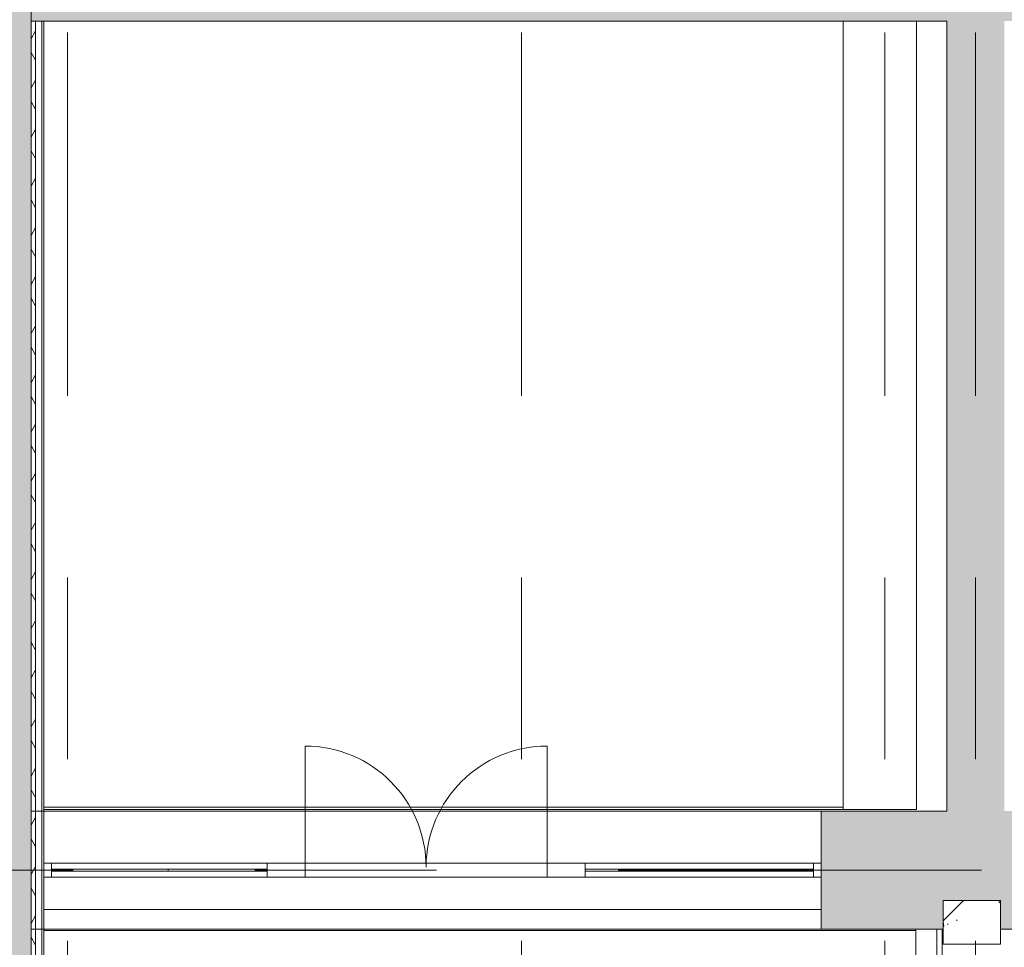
# Model space of a CAD drawing. Header units: millimetres. Extents: x -76482 to 3644, y -39128 to 75172.
# Tile 52 of 149: x -36705 to -30200, y -6120 to 9. Entities that reach past the tile are written whole.
import ezdxf

# ---------------------------------------------------------------- set-up
doc = ezdxf.new("R2010")
doc.units = ezdxf.units.MM
doc.linetypes.add('Center', pattern=[5999.999824, 2400.000015, -1199.999936, 1199.999936, -1199.999936])
doc.linetypes.add('Dash 1_32_', pattern=[317.5, 158.75, -158.75])
for name, color, linetype, lineweight, true_color in [('_Beyond_-1', 250, 'Continuous', 9, 0x333333), ('_Room Separation_', 7, 'Dash 1_32_', 9, 0xc0c0c0), ('Cut Pattern-1', 9, 'Continuous', 9, 0x808080), ('Floors-2', 250, 'Continuous', 9, 0x333333), ('Grids-3', 7, 'Center', 9, 0xaaaaaa), ('Structural Framing-3', 7, 'Continuous', 9, 0x7b7b7b), ('Structural Framing-4', 250, 'Continuous', 9, 0x333333), ('Walls-4', 250, 'Continuous', 9, 0x333333)]:
    doc.layers.add(name, color=color, linetype=linetype, lineweight=lineweight, true_color=true_color)
for name, color, linetype, lineweight in [('_Hidden Lines_', 7, 'Continuous', 9), ('Common Edges', 7, 'Continuous', 9), ('Curtain Panels', 7, 'Continuous', 9), ('Curtain Wall Mullions', 7, 'Continuous', 9), ('Curtain Wall Mullions-1', 7, 'Continuous', 18), ('Cut Pattern', 7, 'Continuous', 9), ('Doors', 7, 'Continuous', 9), ('Panel', 7, 'Continuous', 9), ('Plan Swing', 7, 'Continuous', 9), ('Structural Framing', 7, 'Continuous', 9), ('Walls', 7, 'Continuous', 9), ('Walls-2', 7, 'Continuous', 18)]:
    doc.layers.add(name, color=color, linetype=linetype, lineweight=lineweight)
pattern_1 = [(0, (0, 0), (281.25, 162.38), [187.5, -375]), (120, (0, 0), (-281.2502, 162.37964), [187.5, -375]), (60, (0, 0), (-0.0002, 324.75964), [0, -375, 187.5, 0])]

# ---------------------------------------------------------------- blocks, each defined once
blk = doc.blocks.new('Ukse ava_ kaar 1 - 5220x2360-2723003-2_ korruse plaan')
at = {"layer": '_Hidden Lines_'}
for p, q in [((-2610, 390), (2525.5, 390)), ((-2610, -390), (2610, -390))]:
    blk.add_line(p, q, dxfattribs=at)
blk = doc.blocks.new('2 korruse talad - 2 korruse talad-4217310-2_ korruse plaan')
at = {"layer": 'Structural Framing-3'}
blk.add_line((-31264.13039, 0), (-30780, 0), dxfattribs=at)
at = {"layer": 'Structural Framing-4'}
for p, q in [((-31264.13039, -5210), (-31264.13039, 0)), ((-30780, -5210), (-30780, 0)), ((-30780, -5210), (-31264.13039, -5210))]:
    blk.add_line(p, q, dxfattribs=at)
blk = doc.blocks.new('System Panel - VLS Klaas KAR_LAM 6_1_6-15891120-2_ korruse plaan')
at = {"layer": 'Curtain Panels'}
for p, q in [((385.25, 6.5), (-385.25, 6.5)), ((-385.25, 6.5), (-385.25, -6.5)), ((385.25, -6.5), (385.25, 6.5)), ((-385.25, -6.5), (385.25, -6.5))]:
    blk.add_line(p, q, dxfattribs=at)
blk = doc.blocks.new('System Panel - VLS Klaas KAR_LAM 6_1_6-15891121-2_ korruse plaan')
at = {"layer": 'Curtain Panels'}
for p, q in [((327.5, 6.5), (-327.5, 6.5)), ((-327.5, 6.5), (-327.5, -6.5)), ((327.5, -6.5), (327.5, 6.5)), ((-327.5, -6.5), (327.5, -6.5))]:
    blk.add_line(p, q, dxfattribs=at)
blk = doc.blocks.new('VLS Klaasseina KVTD uks - uus  MKU-15 eeskujul - 900x2100 2-13249508-2_ korruse plaan')
at = {"layer": 'Panel'}
blk.add_line((400, -46), (400, -820), dxfattribs=at)
at = {"layer": 'Plan Swing'}
blk.add_arc((400, -20), 800, 180, 270, dxfattribs=at)
blk = doc.blocks.new('System Panel - VLS Klaas KAR_LAM 6_1_6-15891122-2_ korruse plaan')
at = {"layer": 'Curtain Panels'}
for p, q in [((327.5, 6.5), (-327.5, 6.5)), ((-327.5, 6.5), (-327.5, -6.5)), ((327.5, -6.5), (327.5, 6.5)), ((-327.5, -6.5), (327.5, -6.5))]:
    blk.add_line(p, q, dxfattribs=at)
blk = doc.blocks.new('System Panel - VLS Klaas KAR_LAM 6_1_6-15891123-2_ korruse plaan')
at = {"layer": 'Curtain Panels'}
for p, q in [((427.5, 6.5), (-427.5, 6.5)), ((-427.5, 6.5), (-427.5, -6.5)), ((427.5, -6.5), (427.5, 6.5)), ((-427.5, -6.5), (427.5, -6.5))]:
    blk.add_line(p, q, dxfattribs=at)
blk = doc.blocks.new('Rectangular Mullion - 50mm x 92mm-15891111-2_ korruse plaan')
at = {"layer": 'Curtain Wall Mullions'}
for p, q in [((-35725, -5564), (-36495.5, -5564)), ((-35725, -5656), (-36495.5, -5656))]:
    blk.add_line(p, q, dxfattribs=at)
blk = doc.blocks.new('Rectangular Mullion - 50mm x 92mm-7597858-2_ korruse plaan')
at = {"layer": 'Curtain Wall Mullions'}
for p, q in [((-35070, -5564), (-35725, -5564)), ((-35070, -5656), (-35725, -5656))]:
    blk.add_line(p, q, dxfattribs=at)
blk = doc.blocks.new('Rectangular Mullion - 50mm x 92mm-7597859-2_ korruse plaan')
at = {"layer": 'Curtain Wall Mullions'}
for p, q in [((-34020, -5564), (-34820, -5564)), ((-34020, -5656), (-34820, -5656))]:
    blk.add_line(p, q, dxfattribs=at)
blk = doc.blocks.new('Rectangular Mullion - 50mm x 92mm-7597860-2_ korruse plaan')
at = {"layer": 'Curtain Wall Mullions'}
for p, q in [((-32315, -5564), (-32970, -5564)), ((-32315, -5656), (-32970, -5656))]:
    blk.add_line(p, q, dxfattribs=at)
blk = doc.blocks.new('Rectangular Mullion - 50mm x 92mm-6659228-2_ korruse plaan')
at = {"layer": 'Curtain Wall Mullions'}
for p, q in [((-31460, -5564), (-32315, -5564)), ((-31460, -5656), (-32315, -5656))]:
    blk.add_line(p, q, dxfattribs=at)
blk = doc.blocks.new('Rectangular Mullion - 50mm x 92mm-6659274-2_ korruse plaan')
at = {"layer": 'Curtain Wall Mullions-1'}
for p, q in [((-50, 46), (0, 46)), ((-50, -46), (-50, 46)), ((0, 46), (0, -46)), ((0, -46), (-50, -46))]:
    blk.add_line(p, q, dxfattribs=at)
blk = doc.blocks.new('VLS Klaasseina KVTD uks - uus  MKU-15 eeskujul - 900x2100 2-13249509-2_ korruse plaan')
at = {"layer": 'Panel'}
blk.add_line((400, 46), (400, 820), dxfattribs=at)
at = {"layer": 'Plan Swing'}
blk.add_arc((400, 20), 800, 90, 180, dxfattribs=at)
blk = doc.blocks.new('Rectangular Mullion - 50mm x 92mm-7597861-2_ korruse plaan')
at = {"layer": 'Curtain Wall Mullions'}
for p, q in [((-33220, -5564), (-34020, -5564)), ((-33220, -5656), (-34020, -5656))]:
    blk.add_line(p, q, dxfattribs=at)
blk = doc.blocks.new('Rectangular Mullion - 250mm x 92mm VASAK-13878508-2_ korruse plaan')
at = {"layer": 'Curtain Wall Mullions-1'}
for p, q in [((-225, 46), (25, 46)), ((-225, -46), (-225, 46)), ((25, 46), (25, -46)), ((25, -46), (-225, -46))]:
    blk.add_line(p, q, dxfattribs=at)
blk = doc.blocks.new('Rectangular Mullion - 250mm x 92mm PAREM-13877083-2_ korruse plaan')
at = {"layer": 'Curtain Wall Mullions-1'}
for p, q in [((-25, 46), (225, 46)), ((-25, -46), (-25, 46)), ((225, 46), (225, -46)), ((225, -46), (-25, -46))]:
    blk.add_line(p, q, dxfattribs=at)
blk = doc.blocks.new('Rectangular Mullion - 50mm x 92mm-6659278-2_ korruse plaan')
at = {"layer": 'Curtain Wall Mullions-1'}
for p, q in [((0, 46), (-50, 46)), ((-50, 46), (-50, -46)), ((0, -46), (0, 46)), ((-50, -46), (0, -46))]:
    blk.add_line(p, q, dxfattribs=at)

msp = doc.modelspace()

# ---------------------------------------------------------------- hatches: boundary and pattern name
at = {"layer": 'Cut Pattern'}
h = msp.add_hatch(dxfattribs=at)
h.set_pattern_fill('FP_6', color=256, style=0, pattern_type=2)
h.set_pattern_definition(pattern_1)
h.paths.add_polyline_path([(-36630, -5220), (-36600, -5220), (-36600, 0), (-36630, 0), (-36630, -2146.7)])
h = msp.add_hatch(dxfattribs=at)
h.set_pattern_fill('FP_6', color=256, style=0, pattern_type=2)
h.set_pattern_definition(pattern_1)
h.paths.add_polyline_path([(-36600, -6000), (-36600, -5220), (-36630, -5220), (-36630, -6000)])
h = msp.add_hatch(dxfattribs=at)
h.set_pattern_fill('FP_6', color=256, style=0, pattern_type=2)
h.set_pattern_definition(pattern_1)
h.paths.add_polyline_path([(-36600, -11570), (-36600, -6000), (-36630, -6000), (-36630, -11570)])
at = {"layer": 'Cut Pattern-1'}
for points in [[(-36630, -11935), (-36630, 780), (-37410, 780), (-37410, -11935), (-36825.7, -11935)], [(-30688.5, 0), (-30580, 0), (-30580, 780), (-36630, 780), (-36630, 0), (-31916, 0)], [(-30485, -5220), (-30200, -5220), (-30200, 0), (-30580, 0), (-30580, -5220)], [(-30688.5, -6000), (-30605, -6000), (-30605, -5810), (-30485, -5810), (-30485, -5220), (-31410, -5220), (-31410, -6000)]]:
    msp.add_hatch(color=256, dxfattribs=at).paths.add_polyline_path(points)
h = msp.add_hatch(color=256, dxfattribs=at)
h.paths.add_polyline_path([(-12277, 0), (-11589.1, 0), (-11589.1, 780), (-24780, 780), (-24780, 0), (-17186.7, 0)])
h.paths.add_polyline_path([(-30200, 0), (-29490, 0), (-29490, 200), (-27408.9, 200), (-27408.9, 0), (-27000, 0), (-27000, 780), (-30580, 780), (-30580, 0)])
h = msp.add_hatch(color=256, dxfattribs=at)
h.paths.add_polyline_path([(-24780, -6000), (-24780, -5220), (-24795.2, -5220), (-24795.2, -6000)])
h.paths.add_polyline_path([(-27006.2, -6000), (-26995.2, -6000), (-26995.2, -5220), (-30485, -5220), (-30485, -5810), (-30225, -5810), (-30225, -6000), (-30100, -6000), (-30100, -5600), (-27900, -5600), (-27900, -6000)])
at = {"layer": 'Walls'}
h = msp.add_hatch(dxfattribs=at)
h.set_pattern_fill('FP_5', color=256, style=0, pattern_type=2)
h.set_pattern_definition([(50, (0, 0), (645.535, -56.477), [67.5, -742.5]), (355, (0, 0), (-124.876, 676.973), [54, -594]), (100.451, (53.8, -4.7), (520.663, 620.492), [57.366, -631.028]), (46.184, (0, 180), (960.516, -148.97), [101.25, -1113.75]), (96.636, (80, 167.6), (841.19, 876.712), [86.05, -946.542]), (351.184, (0, 180), (841.2, 876.704), [81, -891]), (21, (90, 135), (537.217, -362.357), [67.5, -742.5]), (326, (90, 135), (218.984, 652.635), [54, -594]), (71.451, (134.77, 104.8), (756.202, 290.272), [57.366, -631.028]), (37.5, (0, 0), (10.9439, 299.6045), [6.706, -580.094, 6.706, -596.294, -596.25]), (37.5, (0, 0), (10.9439, 299.6045), [-1189.8, 6.706, -589.544]), (7.5, (0, 0), (236.7626, 354.9705), [6.706, -337.094, 6.706, -566.594, -227.25]), (7.5, (0, 0), (236.7626, 354.9705), [-917.1, 6.706, -220.544]), (327.5, (-200.7, 0), (480.4402, -20.2994), [6.706, -218.294, 6.706, -695.294, -931.5]), (327.5, (-200.7, 0), (480.4402, -20.2994), [-927, 6.706, -924.794]), (317.5, (-290.7, 0), (524.8676, 90.0945), [6.706, -285.794, 6.706, -459.494, -661.5]), (317.5, (-290.7, 0), (524.8676, 90.0945), [-758.7, 6.706, -654.794]), (45, (0, 0), (-397.748, 397.748), [])])
h.paths.add_polyline_path([(-30605, -6100), (-30225, -6100), (-30225, -5810), (-30605, -5810), (-30605, -6000)])

# ---------------------------------------------------------------- linework, layer by layer
at = {"layer": '_Beyond_-1'}
for p, q in [((-30780, -5210), (-30780, 0)), ((-36545.5, -5210), (-30920, -5210)), ((-31410, -5870), (-36545.5, -5870)), ((-30785, -6010), (-36545.5, -6010)), ((-30785, -6000), (-30785, -9295)), ((-30645, -6000), (-30645, -9295)), ((-30610, -8600), (-30610, -6000))]:
    msp.add_line(p, q, dxfattribs=at)
at = {"layer": '_Room Separation_'}
msp.add_line((-31410, -5220), (-36545.5, -5220), dxfattribs=at)
at = {"layer": 'Common Edges'}
for p, q in [((-36600, -11570), (-36600, 0)), ((-36558, -11559.7), (-36558, 0))]:
    msp.add_line(p, q, dxfattribs=at)
at = {"layer": 'Floors-2'}
msp.add_line((-36545.5, -5194.8), (-31264.1, -5194.8), dxfattribs=at)
at = {"layer": 'Grids-3'}
for p, q in [((-36390, 65923.4), (-36390, -17569.7)), ((-33390, 65923.4), (-33390, -17569.7)), ((-30990, 65923.4), (-30990, -17569.7)), ((-30390, 65923.4), (-30390, -17569.7)), ((-68751.2, -5610), (-2509.3, -5610))]:
    msp.add_line(p, q, dxfattribs=at)
at = {"layer": 'Walls'}
for p, q in [((-36545.5, 0), (-36630, 0)), ((-30605, -5810), (-30225, -5810)), ((-30605, -6000), (-30605, -5810)), ((-30485, -5810), (-30605, -5810)), ((-30605, -5810), (-30605, -6000)), ((-30225, -5810), (-30485, -5810)), ((-30225, -5810), (-30225, -6000)), ((-30225, -6000), (-30225, -5810))]:
    msp.add_line(p, q, dxfattribs=at)
at = {"layer": 'Walls-2'}
for p, q in [((-36630, -11935), (-36630, 780)), ((-36545.5, -11559.7), (-36545.5, 0)), ((-36545.5, 0), (-30580, 0)), ((-30580, 0), (-30580, -5220)), ((-36630, -5220), (-36545.5, -5220)), ((-30580, -5220), (-31410, -5220)), ((-31410, -5220), (-31410, -6000)), ((-36545.5, -6000), (-36630, -6000)), ((-31410, -6000), (-30605, -6000)), ((-30605, -6000), (-30605, -6100)), ((-30225, -6000), (-30100, -6000)), ((-30225, -6100), (-30225, -6000)), ((-30605, -6100), (-30225, -6100))]:
    msp.add_line(p, q, dxfattribs=at)
at = {"layer": 'Walls-4'}
msp.add_line((-30920, -5210), (-30780, -5210), dxfattribs=at)

# ---------------------------------------------------------------- block references
at = {"layer": 'Curtain Panels'}
for name, p in [('System Panel - VLS Klaas KAR_LAM 6_1_6-15891120-2_ korruse plaan', (-36110.2, -5610)), ('System Panel - VLS Klaas KAR_LAM 6_1_6-15891121-2_ korruse plaan', (-35397.5, -5610)), ('System Panel - VLS Klaas KAR_LAM 6_1_6-15891122-2_ korruse plaan', (-32642.5, -5610)), ('System Panel - VLS Klaas KAR_LAM 6_1_6-15891123-2_ korruse plaan', (-31887.5, -5610))]:
    msp.add_blockref(name, p, dxfattribs=at)
at = {"layer": 'Curtain Wall Mullions', "rotation": 180}
msp.add_blockref('Rectangular Mullion - 50mm x 92mm-6659278-2_ korruse plaan', (-36545.5, -5610), dxfattribs=at)
at = {"layer": 'Curtain Wall Mullions'}
for name in ['Rectangular Mullion - 50mm x 92mm-15891111-2_ korruse plaan', 'Rectangular Mullion - 50mm x 92mm-7597858-2_ korruse plaan', 'Rectangular Mullion - 50mm x 92mm-7597859-2_ korruse plaan', 'Rectangular Mullion - 50mm x 92mm-7597861-2_ korruse plaan', 'Rectangular Mullion - 50mm x 92mm-7597860-2_ korruse plaan', 'Rectangular Mullion - 50mm x 92mm-6659228-2_ korruse plaan']:
    msp.add_blockref(name, (0, 0), dxfattribs=at)
at = {"layer": 'Curtain Wall Mullions', "extrusion": (0, 0, -1), "rotation": 180}
for name, p in [('Rectangular Mullion - 250mm x 92mm VASAK-13878508-2_ korruse plaan', (34845, -5610)), ('Rectangular Mullion - 250mm x 92mm PAREM-13877083-2_ korruse plaan', (33195, -5610)), ('Rectangular Mullion - 50mm x 92mm-6659274-2_ korruse plaan', (31410, -5610))]:
    msp.add_blockref(name, p, dxfattribs=at)
at = {"layer": 'Doors', "rotation": 180}
for name, p in [('VLS Klaasseina KVTD uks - uus  MKU-15 eeskujul - 900x2100 2-13249508-2_ korruse plaan', (-34420, -5610)), ('Ukse ava_ kaar 1 - 5220x2360-2723003-2_ korruse plaan', (-34020, -5610))]:
    msp.add_blockref(name, p, dxfattribs=at)
at = {"layer": 'Doors'}
msp.add_blockref('VLS Klaasseina KVTD uks - uus  MKU-15 eeskujul - 900x2100 2-13249509-2_ korruse plaan', (-33620, -5610), dxfattribs=at)
at = {"layer": 'Structural Framing'}
msp.add_blockref('2 korruse talad - 2 korruse talad-4217310-2_ korruse plaan', (0, 0), dxfattribs=at)

doc.saveas('drawing.dxf')
